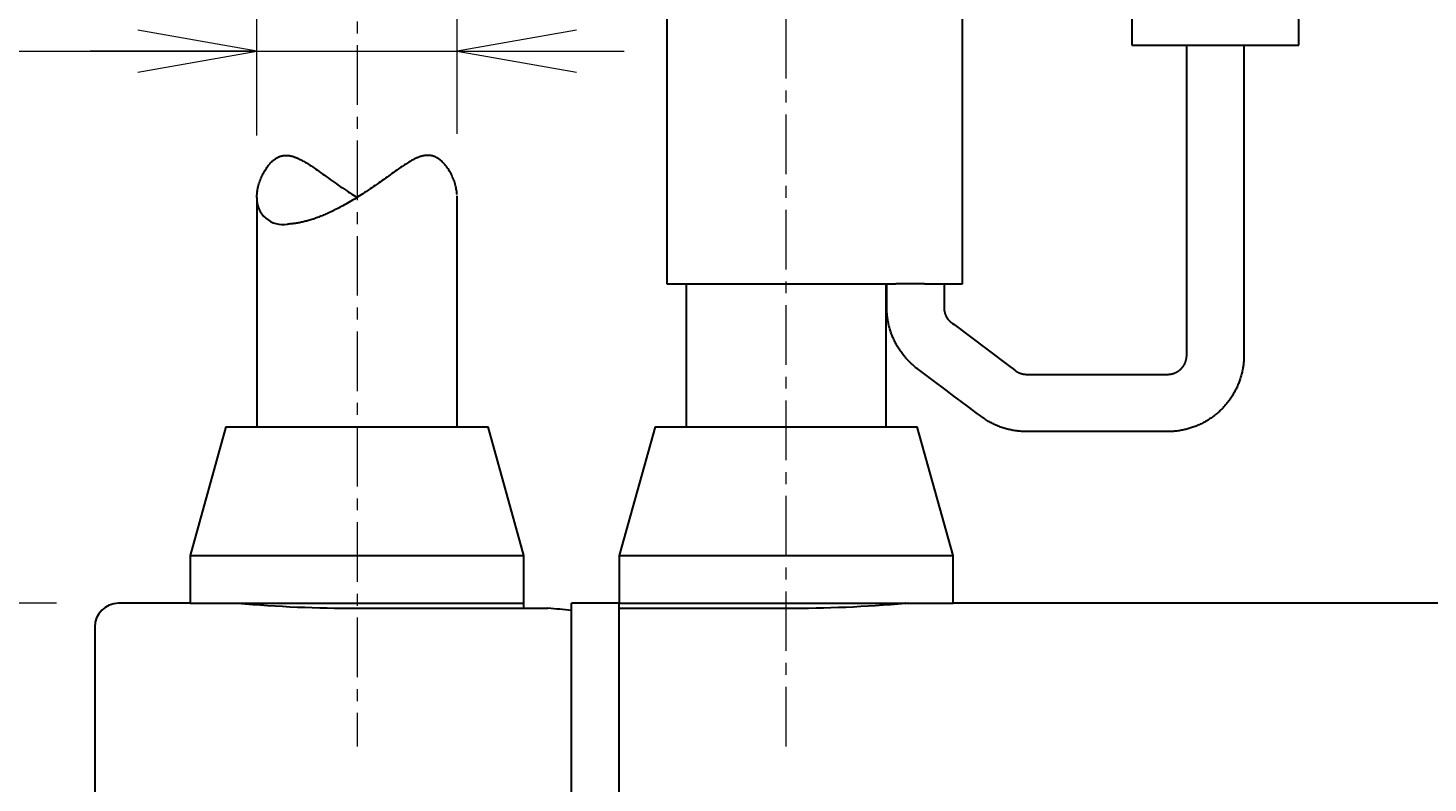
# Model space of a CAD drawing. Header units: millimetres. Extents: x 0 to 422, y 0 to 298.
# Tile 24 of 28: x 133 to 162, y 166 to 182. Entities that reach past the tile are written whole.
import ezdxf

# ---------------------------------------------------------------- set-up
doc = ezdxf.new("R2010")
doc.units = ezdxf.units.MM
doc.linetypes.add('CENTER', pattern=[2, 1.25, -0.25, 0.25, -0.25])
doc.styles.add('ｍｓ ｐゴシック', font='msgothic.ttc')
doc.dimstyles.get("Standard").update_dxf_attribs({"dimtxt": 0.18, "dimasz": 0.18, "dimexe": 0.18, "dimexo": 0.0625, "dimgap": 0.09, "dimtad": 0, "dimtih": 1, "dimtoh": 1, "dimdec": 4, "dimzin": 0, "dimdsep": 46, "dimcen": 0.09, "dimadec": 0, "dimazin": 0, "dimtfac": 1, "dimtdec": 4, "dimtofl": 0, "dimtmove": 0, "dimatfit": 3, "dimfxl": 1, "dimtolj": 1, "dimtzin": 0, "dimarcsym": 0})

# ---------------------------------------------------------------- blocks, each defined once
blk = doc.blocks.new('*D1')
at = {"color": 7, "linetype": 'Continuous', "lineweight": 9, "transparency": 16777216}
for p, q in [((231.3, 184.498), (235.305, 185.552)), ((229.395, 184.809), (276.086, 103.1))]:
    blk.add_line(p, q, dxfattribs=at)
blk.add_lwpolyline([(233.935, 183.918), (234.2, 184.119), (234.404, 184.382), (234.533, 184.689), (234.578, 185.019), (234.536, 185.349), (234.41, 185.657), (234.208, 185.922), (233.945, 186.126), (233.638, 186.255), (233.308, 186.3), (232.978, 186.258), (232.67, 186.132), (232.405, 185.93), (232.201, 185.667), (232.073, 185.36), (232.028, 185.03), (232.07, 184.7), (232.196, 184.392), (232.397, 184.127), (232.66, 183.923), (232.967, 183.795), (233.297, 183.75), (233.627, 183.792)], close=True, dxfattribs=at)
at = {"color": 7, "linetype": 'Continuous', "lineweight": 20, "transparency": 16777216}
for points in [[(233.531, 176.682, 0), (235.154, 174.73, 0), (234.297, 177.119, 0)], [(276.469, 103.318, 0), (274.846, 105.27, 0), (275.703, 102.881, 0)]]:
    blk.add_polyline3d(points, dxfattribs=at)
at = {"color": 7, "linetype": 'Continuous', "lineweight": 9, "transparency": 16777216, "style": 'ｍｓ ｐゴシック', "width": 0.99917}
blk.add_text('80', height=3.2032, rotation=299.7449, dxfattribs=at).set_placement((232.682, 182.077))
blk = doc.blocks.new('*D2')
at = {"color": 7, "linetype": 'Continuous', "lineweight": 9, "transparency": 16777216}
for p, q in [((260.815, 191), (261.887, 195)), ((252.9, 187.489), (252.9, 190.5)), ((257.1, 187.489), (257.1, 190.5)), ((252.9, 189.5), (249.4, 189.5)), ((250.4, 189.5), (269.636, 189.5)), ((257.1, 189.5), (260.6, 189.5))]:
    blk.add_line(p, q, dxfattribs=at)
blk.add_lwpolyline([(262.626, 193), (262.583, 193.33), (262.455, 193.638), (262.253, 193.902), (261.989, 194.104), (261.681, 194.232), (261.351, 194.275), (261.021, 194.232), (260.714, 194.104), (260.45, 193.902), (260.247, 193.638), (260.12, 193.33), (260.076, 193), (260.12, 192.67), (260.247, 192.362), (260.45, 192.098), (260.714, 191.896), (261.021, 191.768), (261.351, 191.725), (261.681, 191.768), (261.989, 191.896), (262.253, 192.098), (262.455, 192.362), (262.583, 192.67)], close=True, dxfattribs=at)
at = {"color": 7, "linetype": 'Continuous', "lineweight": 20, "transparency": 16777216}
for points in [[(250.4, 189.059, 0), (252.9, 189.5, 0), (250.4, 189.941, 0)], [(259.6, 189.941, 0), (257.1, 189.5, 0), (259.6, 189.059, 0)]]:
    blk.add_polyline3d(points, dxfattribs=at)
at = {"color": 7, "linetype": 'Continuous', "lineweight": 9, "transparency": 16777216, "style": 'ｍｓ ｐゴシック', "width": 1.000662}
blk.add_text('4.2', height=3.1999, dxfattribs=at).set_placement((263.594, 191))
blk = doc.blocks.new('*D7')
at = {"color": 7, "linetype": 'Continuous', "lineweight": 9, "transparency": 16777216}
for p, q in [((174.865, 168.5), (217.065, 168.5)), ((216.065, 168.5), (216.065, 165)), ((216.065, 168.5), (216.065, 111.5)), ((214.565, 129.834), (210.565, 130.906)), ((216.065, 111.5), (216.065, 115)), ((174.865, 111.5), (217.065, 111.5))]:
    blk.add_line(p, q, dxfattribs=at)
for points in [[(214.565, 151.305), (213.029, 151.686), (211.446, 151.686), (209.91, 151.305)], [(209.91, 144.796), (211.446, 144.416), (213.029, 144.416), (214.565, 144.796)]]:
    blk.add_lwpolyline(points, dxfattribs=at)
blk.add_lwpolyline([(212.565, 131.645), (212.235, 131.601), (211.927, 131.474), (211.663, 131.271), (211.461, 131.007), (211.333, 130.7), (211.29, 130.37), (211.333, 130.04), (211.461, 129.732), (211.663, 129.468), (211.927, 129.266), (212.235, 129.138), (212.565, 129.095), (212.895, 129.138), (213.202, 129.266), (213.466, 129.468), (213.669, 129.732), (213.796, 130.04), (213.84, 130.37), (213.796, 130.7), (213.669, 131.007), (213.466, 131.271), (213.202, 131.474), (212.895, 131.601)], close=True, dxfattribs=at)
at = {"color": 7, "linetype": 'Continuous', "lineweight": 20, "transparency": 16777216}
for points in [[(216.506, 166, 0), (216.065, 168.5, 0), (215.624, 166, 0)], [(215.624, 114, 0), (216.065, 111.5, 0), (216.506, 114, 0)]]:
    blk.add_polyline3d(points, dxfattribs=at)
at = {"color": 7, "linetype": 'Continuous', "lineweight": 9, "transparency": 16777216, "style": 'ｍｓ ｐゴシック'}
for s, height, width, p in [('0.03', 1.6016, 0.999541, (214.565, 147.042)), ('0', 1.601, 0.99968, (211.91, 147.06)), ('−', 1.598, 1.000906, (214.563, 145.096)), ('h7', 3.2019, 0.999712, (214.565, 137.991)), ('57', 3.2031, 0.999628, (214.566, 132.548))]:
    blk.add_text(s, height=height, rotation=90, dxfattribs=dict(at, width=width)).set_placement(p)
blk = doc.blocks.new('*D12')
at = {"color": 7, "linetype": 'Continuous', "lineweight": 9, "transparency": 16777216}
for p, q in [((174.565, 158.3), (174.565, 172.25)), ((179.565, 158.05), (179.565, 172.25)), ((174.565, 171.25), (171.065, 171.25)), ((172.065, 171.25), (184.872, 171.25)), ((179.565, 171.25), (183.065, 171.25))]:
    blk.add_line(p, q, dxfattribs=at)
at = {"color": 7, "linetype": 'Continuous', "lineweight": 20, "transparency": 16777216}
for points in [[(172.065, 170.809, 0), (174.565, 171.25, 0), (172.065, 171.691, 0)], [(182.065, 171.691, 0), (179.565, 171.25, 0), (182.065, 170.809, 0)]]:
    blk.add_polyline3d(points, dxfattribs=at)
at = {"color": 7, "linetype": 'Continuous', "lineweight": 9, "transparency": 16777216, "style": 'ｍｓ ｐゴシック', "width": 0.99997}
blk.add_text('5', height=3.203, dxfattribs=at).set_placement((182.138, 172.749))
blk = doc.blocks.new('*D15')
at = {"color": 7, "linetype": 'Continuous', "lineweight": 9, "transparency": 16777216}
for p, q in [((133.265, 170), (107.315, 170)), ((108.315, 170), (108.315, 166.5)), ((108.315, 170), (108.315, 110)), ((106.815, 136.679), (102.815, 137.751)), ((108.315, 110), (108.315, 113.5)), ((133.265, 110), (107.315, 110))]:
    blk.add_line(p, q, dxfattribs=at)
blk.add_lwpolyline([(104.815, 138.49), (104.485, 138.447), (104.177, 138.319), (103.913, 138.117), (103.711, 137.853), (103.583, 137.545), (103.54, 137.215), (103.583, 136.885), (103.711, 136.578), (103.913, 136.314), (104.177, 136.111), (104.485, 135.984), (104.815, 135.94), (105.145, 135.984), (105.452, 136.111), (105.716, 136.314), (105.919, 136.578), (106.046, 136.885), (106.09, 137.215), (106.046, 137.545), (105.919, 137.853), (105.716, 138.117), (105.452, 138.319), (105.145, 138.447)], close=True, dxfattribs=at)
at = {"color": 7, "linetype": 'Continuous', "lineweight": 20, "transparency": 16777216}
for points in [[(108.756, 167.5, 0), (108.315, 170, 0), (107.874, 167.5, 0)], [(107.874, 112.5, 0), (108.315, 110, 0), (108.756, 112.5, 0)]]:
    blk.add_polyline3d(points, dxfattribs=at)
at = {"color": 7, "linetype": 'Continuous', "lineweight": 9, "transparency": 16777216, "style": 'ｍｓ ｐゴシック', "width": 0.999652}
blk.add_text('60', height=3.2032, rotation=90, dxfattribs=at).set_placement((106.816, 139.447))
blk = doc.blocks.new('*D16')
at = {"color": 7, "linetype": 'Continuous', "lineweight": 9, "transparency": 16777216}
for p, q in [((126.144, 183.079), (127.216, 187.079)), ((137.465, 179.81), (137.465, 182.579)), ((141.665, 179.844), (141.665, 182.579)), ((124.929, 181.579), (144.165, 181.579)), ((137.465, 181.579), (133.965, 181.579)), ((141.665, 181.579), (145.165, 181.579))]:
    blk.add_line(p, q, dxfattribs=at)
blk.add_lwpolyline([(127.955, 185.079), (127.912, 185.409), (127.784, 185.717), (127.582, 185.981), (127.318, 186.183), (127.01, 186.311), (126.68, 186.354), (126.35, 186.311), (126.043, 186.183), (125.779, 185.981), (125.576, 185.717), (125.449, 185.409), (125.405, 185.079), (125.449, 184.749), (125.576, 184.442), (125.779, 184.178), (126.043, 183.975), (126.35, 183.848), (126.68, 183.804), (127.01, 183.848), (127.318, 183.975), (127.582, 184.178), (127.784, 184.442), (127.912, 184.749)], close=True, dxfattribs=at)
at = {"color": 7, "linetype": 'Continuous', "lineweight": 20, "transparency": 16777216}
for points in [[(134.965, 181.138, 0), (137.465, 181.579, 0), (134.965, 182.02, 0)], [(144.165, 182.02, 0), (141.665, 181.579, 0), (144.165, 181.138, 0)]]:
    blk.add_polyline3d(points, dxfattribs=at)
at = {"color": 7, "linetype": 'Continuous', "lineweight": 9, "transparency": 16777216, "style": 'ｍｓ ｐゴシック', "width": 1.000662}
blk.add_text('4.2', height=3.1999, dxfattribs=at).set_placement((128.923, 183.079))

msp = doc.modelspace()

# ---------------------------------------------------------------- linework, layer by layer
at = {"color": 1, "linetype": 'CENTER', "lineweight": 9, "true_color": 0xff0000}
for p, q in [((139.56471, 241.7), (139.56471, 167)), ((148.56471, 167), (148.56471, 200.75913))]:
    msp.add_line(p, q, dxfattribs=at)
at = {"color": 7, "linetype": 'Continuous', "lineweight": 30}
for p, q in [((146.06471, 201.7), (146.06471, 176.7)), ((155.81471, 190.7), (155.81471, 181.7)), ((159.31471, 181.7), (159.31471, 190.7)), ((152.26471, 176.7), (152.26471, 186.2)), ((155.81471, 181.7), (159.31471, 181.7)), ((141.66471, 173.7), (141.66471, 178.54421)), ((137.46471, 178.50961), (137.46471, 173.7)), ((146.06471, 176.7), (150.8637, 176.7)), ((146.46471, 176.7), (146.46471, 176.66677)), ((146.46471, 176.66677), (146.46471, 173.74359)), ((150.66471, 176.69887), (150.66471, 176.7)), ((150.66471, 173.70112), (150.66471, 176.69887)), ((151.13958, 176.7), (150.8637, 176.7)), ((151.46471, 176.7), (151.13958, 176.7)), ((151.46471, 176.7), (152.26471, 176.7)), ((136.81471, 173.7), (136.06471, 171)), ((136.81471, 173.7), (142.31471, 173.7)), ((143.06471, 171), (142.31471, 173.7)), ((145.81471, 173.7), (145.06471, 171)), ((145.81471, 173.7), (151.31471, 173.7)), ((146.46471, 173.74359), (146.46471, 173.71194)), ((150.66471, 173.7), (150.66471, 173.70112)), ((152.06471, 171), (151.31471, 173.7)), ((136.06471, 171), (143.06471, 171)), ((136.06471, 171), (136.06471, 170)), ((143.06471, 170), (143.06471, 171)), ((145.06471, 171), (145.06471, 170)), ((145.06471, 171), (152.06471, 171)), ((152.06471, 170), (152.06471, 171)), ((136.06471, 170), (134.56471, 170)), ((136.06471, 170), (142.01419, 170)), ((142.01419, 170), (143.06471, 170)), ((143.06471, 169.89565), (143.06471, 170)), ((144.06471, 169.84962), (144.06471, 170)), ((145.06471, 170), (144.06471, 170)), ((145.06471, 170), (146.11522, 170)), ((145.06471, 169.89565), (145.06471, 170)), ((146.11522, 170), (152.06471, 170)), ((166.56471, 170), (152.06471, 170)), ((139.56471, 169.89565), (143.06471, 169.89565)), ((143.06471, 169.89565), (143.56471, 169.89565)), ((144.06471, 110), (144.06471, 169.84962)), ((144.06471, 110), (144.06471, 169.84962)), ((145.06471, 110), (145.06471, 169.89565)), ((145.06471, 169.89565), (148.56471, 169.89565)), ((145.06471, 110), (145.06471, 169.89565)), ((134.06471, 169.5), (134.06471, 110.5))]:
    msp.add_line(p, q, dxfattribs=at)
for points in [[(158.16471, 181.7), (158.16471, 180.754), (158.16471, 178.54806), (158.16471, 176.62498), (158.16471, 175.79135), (158.16471, 175.39503), (158.16469, 175.19362), (158.16438, 175.17166), (158.1637, 175.14788), (158.16267, 175.123), (158.16128, 175.09767), (158.15955, 175.07253), (158.15748, 175.04819), (158.15508, 175.0248), (158.15242, 175.00209), (158.14945, 174.97957), (158.14618, 174.95726), (158.14263, 174.93514), (158.13872, 174.91283), (158.13453, 174.89073), (158.13006, 174.86886), (158.12532, 174.8472), (158.12032, 174.82576), (158.11441, 174.802), (158.10819, 174.77853), (158.10167, 174.75535), (158.09486, 174.73246), (158.08765, 174.70946), (158.08015, 174.68677), (158.07239, 174.66439), (158.06434, 174.64225), (158.056, 174.6203), (158.04736, 174.59856), (158.03844, 174.57701), (158.02923, 174.55568), (158.01975, 174.53456), (158.01, 174.51365), (157.99936, 174.49171), (157.98844, 174.47002), (157.97723, 174.44858), (157.96574, 174.4274), (157.95398, 174.40646), (157.94196, 174.38579), (157.92903, 174.36431), (157.91581, 174.34312), (157.90233, 174.32223), (157.88858, 174.30163), (157.87458, 174.28132), (157.86032, 174.26132), (157.84582, 174.24161), (157.83108, 174.22221), (157.8143, 174.20084), (157.79724, 174.17985), (157.77991, 174.15925), (157.76232, 174.13903), (157.74415, 174.11885), (157.72572, 174.09908), (157.70705, 174.07972), (157.68815, 174.06076), (157.66902, 174.04222), (157.64964, 174.02404), (157.63006, 174.00629), (157.61029, 173.98894), (157.59033, 173.97201), (157.5702, 173.95549), (157.54991, 173.93938), (157.52947, 173.92368), (157.50929, 173.90868), (157.48883, 173.89396), (157.46752, 173.87915), (157.4453, 173.86423), (157.42857, 173.85335), (157.41134, 173.84245), (157.3936, 173.83154), (157.37536, 173.82065), (157.35661, 173.80979), (157.33734, 173.79898), (157.31755, 173.78824), (157.29557, 173.77673), (157.27297, 173.76533), (157.24975, 173.75409), (157.22588, 173.74301), (157.20514, 173.73377), (157.18393, 173.72468), (157.16226, 173.71577), (157.14012, 173.70705), (157.11753, 173.69854), (157.09447, 173.69025), (157.07434, 173.68334), (157.05386, 173.67661), (157.03305, 173.67009), (157.01191, 173.66377), (156.99042, 173.65768), (156.9686, 173.65182), (156.94645, 173.64621), (156.92442, 173.64096), (156.90207, 173.63597), (156.87941, 173.63126), (156.85644, 173.62682), (156.83273, 173.62261), (156.80871, 173.61872), (156.78437, 173.61515), (156.75972, 173.61193), (156.73477, 173.60906), (156.71147, 173.60676), (156.68709, 173.60477), (156.66198, 173.60312), (156.63673, 173.6018), (156.612, 173.60084), (156.58847, 173.60024), (156.51848, 173.6), (156.46065, 173.6), (156.15554, 173.6), (154.95148, 173.6), (153.94181, 173.6), (153.64913, 173.59999), (153.63027, 173.6), (153.60831, 173.6), (153.58208, 173.60027), (153.55247, 173.60109), (153.52601, 173.60221), (153.49946, 173.60372), (153.47387, 173.60563), (153.44877, 173.60795), (153.42367, 173.61066), (153.3986, 173.61377), (153.37355, 173.61728), (153.34854, 173.62118), (153.32357, 173.62549), (153.29864, 173.6302), (153.27376, 173.63531), (153.24894, 173.64082), (153.22531, 173.64645), (153.20174, 173.65245), (153.17825, 173.65881), (153.15483, 173.66553), (153.1315, 173.67261), (153.10825, 173.68006), (153.0851, 173.68787), (153.06205, 173.69604), (153.03651, 173.70556), (153.01111, 173.71552), (152.98586, 173.72593), (152.96077, 173.73677), (152.93584, 173.74806), (152.91108, 173.75978), (152.89042, 173.76996), (152.8699, 173.78044), (152.84951, 173.79123), (152.82926, 173.80232), (152.8088, 173.81392), (152.78849, 173.82583), (152.76834, 173.83805), (152.74831, 173.85061), (152.72773, 173.86401), (152.54578, 173.99669), (152.39263, 174.11155), (152.23781, 174.22767), (152.08131, 174.34505), (151.91937, 174.4665), (151.61616, 174.69391), (151.42617, 174.8364), (151.31306, 174.92124), (151.29758, 174.93307), (151.2804, 174.94654), (151.26254, 174.96089), (151.24508, 174.97531), (151.22847, 174.98947), (151.21201, 175.00389), (151.19423, 175.01993), (151.17661, 175.0363), (151.15918, 175.053), (151.14193, 175.07004), (151.12488, 175.08739), (151.10802, 175.10508), (151.09137, 175.12309), (151.07627, 175.13993), (151.06135, 175.15704), (151.04662, 175.17443), (151.03209, 175.19208), (151.01776, 175.21002), (151.00279, 175.22933), (150.98806, 175.24894), (150.97358, 175.26886), (150.95935, 175.28907), (150.94538, 175.30957), (150.93169, 175.33037), (150.91826, 175.35146), (150.90513, 175.37283), (150.89228, 175.39448), (150.87972, 175.41641), (150.86748, 175.43862), (150.85554, 175.4611), (150.84445, 175.48281), (150.83365, 175.50476), (150.82316, 175.52695), (150.81297, 175.54937), (150.80311, 175.57201), (150.79356, 175.59488), (150.78434, 175.61797), (150.77544, 175.64128), (150.76726, 175.66375), (150.75939, 175.68642), (150.75183, 175.70927), (150.7446, 175.7323), (150.73757, 175.75592), (150.73089, 175.77972), (150.72456, 175.80369), (150.71859, 175.82783), (150.71298, 175.85213), (150.70773, 175.87658), (150.70286, 175.90119), (150.69835, 175.92594), (150.69423, 175.95083), (150.69048, 175.97586), (150.68742, 175.99872), (150.68467, 176.02169), (150.68225, 176.04476), (150.68017, 176.06793), (150.67841, 176.09119), (150.67699, 176.11463), (150.67591, 176.13924), (150.6747, 176.26826), (150.67471, 176.37397), (150.67471, 176.48337), (150.67471, 176.59479), (150.67471, 176.7)], [(151.87471, 176.7), (151.87471, 176.32415), (151.8747, 176.20633), (151.87471, 176.20055), (151.87472, 176.19567), (151.87475, 176.19178), (151.8748, 176.18864), (151.87488, 176.18602), (151.87507, 176.18196), (151.87534, 176.17749), (151.87567, 176.17221), (151.87607, 176.16693), (151.87655, 176.16167), (151.87724, 176.15501), (151.87805, 176.14837), (151.87897, 176.14177), (151.87999, 176.13521), (151.88111, 176.12869), (151.88217, 176.12308), (151.88331, 176.1175), (151.88452, 176.11195), (151.8858, 176.10643), (151.88719, 176.10085), (151.88865, 176.0953), (151.89019, 176.08978), (151.8918, 176.0843), (151.89349, 176.07886), (151.89525, 176.07346), (151.89708, 176.0681), (151.89898, 176.06278), (151.90095, 176.0575), (151.90299, 176.05226), (151.90523, 176.04676), (151.90754, 176.0413), (151.90992, 176.03589), (151.91238, 176.03054), (151.9149, 176.02523), (151.9175, 176.01998), (151.92031, 176.01452), (151.92319, 176.00912), (151.92615, 176.00377), (151.92917, 175.99849), (151.93227, 175.99328), (151.93543, 175.98813), (151.93866, 175.98304), (151.94195, 175.97802), (151.94572, 175.97248), (151.94956, 175.96702), (151.95348, 175.96165), (151.95747, 175.95636), (151.9616, 175.95107), (151.96581, 175.94587), (151.97008, 175.94076), (151.97443, 175.93574), (151.97884, 175.93081), (151.98332, 175.92597), (151.98786, 175.92122), (151.99246, 175.91656), (151.99711, 175.912), (152.00183, 175.90753), (152.00659, 175.90316), (152.01141, 175.89888), (152.01522, 175.89559), (152.01882, 175.89253), (152.02179, 175.89003), (152.02488, 175.88753), (152.0289, 175.88439), (152.05266, 175.86653), (152.08521, 175.84212), (152.77426, 175.32533), (153.25429, 174.96531), (153.32396, 174.91306), (153.37596, 174.87413), (153.37895, 174.87197), (153.38153, 174.87016), (153.38383, 174.86859), (153.38596, 174.86718), (153.38805, 174.86583), (153.39023, 174.86445), (153.39466, 174.86167), (153.39965, 174.85857), (153.40471, 174.85554), (153.40983, 174.85256), (153.41501, 174.84966), (153.42025, 174.84682), (153.42605, 174.8438), (153.43192, 174.84086), (153.43786, 174.83801), (153.44387, 174.83524), (153.44995, 174.83257), (153.4561, 174.82998), (153.46232, 174.82749), (153.46764, 174.82545), (153.473, 174.82348), (153.47841, 174.82159), (153.48387, 174.81976), (153.48937, 174.81801), (153.49525, 174.81623), (153.50118, 174.81454), (153.50716, 174.81293), (153.51318, 174.81141), (153.51925, 174.80998), (153.52535, 174.80864), (153.5315, 174.80739), (153.53769, 174.80623), (153.54392, 174.80517), (153.55018, 174.80421), (153.55648, 174.80334), (153.56282, 174.80256), (153.56995, 174.80182), (153.57709, 174.8012), (153.58311, 174.8007), (153.5854, 174.80053), (153.58772, 174.80039), (153.5902, 174.80027), (153.59297, 174.80017), (153.5971, 174.80007), (153.60217, 174.80002), (153.60842, 174.8), (153.61594, 174.8), (153.67434, 174.8), (154.6841, 174.8), (155.646, 174.8), (156.15883, 174.8), (156.43737, 174.8), (156.48939, 174.8), (156.54375, 174.8), (156.57929, 174.80014), (156.58496, 174.80032), (156.58967, 174.80059), (156.59395, 174.80094), (156.59834, 174.80136), (156.60335, 174.80187), (156.60896, 174.80246), (156.61507, 174.80318), (156.62116, 174.804), (156.62722, 174.80492), (156.63327, 174.80592), (156.63929, 174.80702), (156.64529, 174.8082), (156.65126, 174.80948), (156.65719, 174.81084), (156.6631, 174.81229), (156.66898, 174.81383), (156.67482, 174.81546), (156.68064, 174.81717), (156.68641, 174.81897), (156.69216, 174.82085), (156.69775, 174.82278), (156.70331, 174.82478), (156.70883, 174.82687), (156.71431, 174.82903), (156.71986, 174.83132), (156.72535, 174.83368), (156.73081, 174.83612), (156.73622, 174.83864), (156.7416, 174.84125), (156.74783, 174.84439), (156.75401, 174.84764), (156.76012, 174.851), (156.76618, 174.85447), (156.77217, 174.85803), (156.77811, 174.8617), (156.78304, 174.86487), (156.78792, 174.8681), (156.79275, 174.8714), (156.79754, 174.87478), (156.80236, 174.87828), (156.80713, 174.88186), (156.81184, 174.8855), (156.8165, 174.88921), (156.82111, 174.893), (156.82566, 174.89686), (156.83016, 174.90078), (156.83459, 174.90478), (156.83897, 174.90883), (156.84329, 174.91296), (156.84754, 174.91715), (156.85172, 174.9214), (156.85577, 174.92562), (156.85974, 174.92991), (156.86366, 174.93425), (156.86751, 174.93865), (156.87136, 174.94318), (156.87514, 174.94777), (156.87886, 174.95242), (156.8825, 174.95712), (156.88607, 174.96187), (156.89016, 174.96749), (156.89415, 174.97318), (156.89805, 174.97894), (156.90184, 174.98477), (156.90553, 174.99066), (156.90911, 174.99661), (156.91205, 175.00165), (156.9149, 175.00674), (156.91769, 175.01187), (156.9204, 175.01704), (156.92308, 175.02234), (156.92568, 175.02768), (156.9282, 175.03306), (156.93064, 175.03848), (156.933, 175.04393), (156.93566, 175.05035), (156.9382, 175.05681), (156.94063, 175.06332), (156.94294, 175.06986), (156.94514, 175.07645), (156.94723, 175.08307), (156.94889, 175.08865), (156.95047, 175.09426), (156.95197, 175.09989), (156.95339, 175.10554), (156.95475, 175.11131), (156.95602, 175.1171), (156.95721, 175.12291), (156.95831, 175.12873), (156.95932, 175.13457), (156.96029, 175.14073), (156.96116, 175.1469), (156.96194, 175.15308), (156.96263, 175.15927), (156.96321, 175.1651), (156.96356, 175.16861), (156.96387, 175.1719), (156.96413, 175.17521), (156.96434, 175.17879), (156.96448, 175.18221), (156.96459, 175.18613), (156.96466, 175.19072), (156.9647, 175.19611), (156.96471, 175.20245), (156.96471, 175.20984), (156.96471, 175.27071), (156.96471, 175.74225), (156.96471, 177.23648), (156.96471, 178.93989), (156.96471, 181.08494), (156.96471, 181.7)], [(137.46471, 178.50959), (137.46472, 178.51501), (137.46519, 178.53796), (137.46623, 178.56001), (137.46784, 178.58224), (137.47, 178.60462), (137.47273, 178.62716), (137.47601, 178.64983), (137.48088, 178.67833), (137.48659, 178.707), (137.49316, 178.73582), (137.50056, 178.76475), (137.50879, 178.79376), (137.51785, 178.82284), (137.52775, 178.85195), (137.53847, 178.88106), (137.54895, 178.90752), (137.56013, 178.93392), (137.572, 178.96025), (137.58457, 178.98645), (137.59707, 179.011), (137.61021, 179.0354), (137.62399, 179.05959), (137.63843, 179.08355), (137.65047, 179.10252), (137.66295, 179.12129), (137.67588, 179.13984), (137.68926, 179.15812), (137.70311, 179.17612), (137.71502, 179.19088), (137.72728, 179.20541), (137.73988, 179.21966), (137.75284, 179.23362), (137.76616, 179.24726), (137.77985, 179.26053), (137.79084, 179.27067), (137.80208, 179.28056), (137.81355, 179.29018), (137.82527, 179.2995), (137.83417, 179.30626), (137.84322, 179.31283), (137.85241, 179.31922), (137.86174, 179.3254), (137.87122, 179.33138), (137.88084, 179.33714), (137.89062, 179.34267), (137.90055, 179.34797), (137.91062, 179.35301), (137.92084, 179.3578), (137.92948, 179.36158), (137.93822, 179.36517), (137.94707, 179.36856), (137.95601, 179.37175), (137.96506, 179.37472), (137.9742, 179.37748), (137.98179, 179.37958), (137.98945, 179.38153), (137.99717, 179.38332), (138.00496, 179.38495), (138.01281, 179.38643), (138.02071, 179.38774), (138.02959, 179.389), (138.03855, 179.39006), (138.04758, 179.39091), (138.05667, 179.39155), (138.06582, 179.39198), (138.07504, 179.3922), (138.08432, 179.3922), (138.09366, 179.39199), (138.10305, 179.39157), (138.11249, 179.39093), (138.12197, 179.39008), (138.1315, 179.38903), (138.14108, 179.38777), (138.15069, 179.3863), (138.16034, 179.38464), (138.17075, 179.38262), (138.18121, 179.38038), (138.19169, 179.37792), (138.20221, 179.37524), (138.21275, 179.37235), (138.22331, 179.36926), (138.23534, 179.3655), (138.24739, 179.36149), (138.25947, 179.35724), (138.27156, 179.35275), (138.28367, 179.34804), (138.29578, 179.34312), (138.30791, 179.33798), (138.32006, 179.33265), (138.33221, 179.32713), (138.34436, 179.32142), (138.35956, 179.31404), (138.37477, 179.3064), (138.38999, 179.29852), (138.40521, 179.2904), (138.42485, 179.27962), (138.44449, 179.26849), (138.46415, 179.25706), (138.48382, 179.24533), (138.50349, 179.23334), (138.52773, 179.21823), (138.552, 179.20278), (138.57629, 179.18703), (138.6006, 179.17099), (138.62495, 179.15471), (138.64933, 179.13819), (138.67375, 179.12147), (138.69821, 179.10457), (138.73479, 179.07904), (138.77151, 179.0532), (138.80835, 179.02709), (138.84533, 179.00076), (138.88244, 178.97425), (138.9197, 178.94762), (138.96115, 178.91801), (139.00282, 178.8883), (139.0447, 178.85855), (139.08679, 178.82879), (139.12909, 178.79907), (139.17163, 178.7694), (139.2144, 178.73981), (139.2574, 178.71034), (139.30062, 178.68101), (139.34406, 178.65187), (139.38045, 178.62772), (139.417, 178.60373), (139.4537, 178.5799), (139.49056, 178.55626), (139.52757, 178.53281), (139.56471, 178.50959)], [(141.66255, 178.56965), (141.66083, 178.59061), (141.65835, 178.6139), (141.65527, 178.63735), (141.6516, 178.66094), (141.64734, 178.68466), (141.6425, 178.70849), (141.63707, 178.73241), (141.6303, 178.75934), (141.6228, 178.78636), (141.61458, 178.81345), (141.60563, 178.84056), (141.59597, 178.86768), (141.58559, 178.89479), (141.57448, 178.92186), (141.56264, 178.94885), (141.55007, 178.97574), (141.53676, 179.00248), (141.52509, 179.02463), (141.5129, 179.04665), (141.50016, 179.06848), (141.48688, 179.09011), (141.47305, 179.11149), (141.45865, 179.1326), (141.44721, 179.14859), (141.43542, 179.16437), (141.42328, 179.17993), (141.41077, 179.19523), (141.3987, 179.20935), (141.38629, 179.22321), (141.37354, 179.23678), (141.36044, 179.25004), (141.3497, 179.2604), (141.33872, 179.27053), (141.32751, 179.28041), (141.31606, 179.29002), (141.30436, 179.29933), (141.29441, 179.30687), (141.28428, 179.31418), (141.27398, 179.32125), (141.26349, 179.32807), (141.25282, 179.33463), (141.24198, 179.3409), (141.23383, 179.34535), (141.22559, 179.34964), (141.21724, 179.35376), (141.20879, 179.35769), (141.20025, 179.36145), (141.19215, 179.36479), (141.18397, 179.36796), (141.1757, 179.37095), (141.16734, 179.37377), (141.1589, 179.3764), (141.15037, 179.37884), (141.14176, 179.38109), (141.13306, 179.38314), (141.12428, 179.38499), (141.11542, 179.38663), (141.10649, 179.38807), (141.09747, 179.3893), (141.08839, 179.39032), (141.07923, 179.39112), (141.07001, 179.3917), (141.06175, 179.39204), (141.05345, 179.39221), (141.0451, 179.3922), (141.0367, 179.39202), (141.02826, 179.39167), (141.01977, 179.39114), (141.01018, 179.39035), (141.00055, 179.38934), (140.99086, 179.38812), (140.98114, 179.38669), (140.97138, 179.38505), (140.96159, 179.38321), (140.95176, 179.38117), (140.9419, 179.37892), (140.93201, 179.37649), (140.92211, 179.37387), (140.91218, 179.37106), (140.90223, 179.36807), (140.89226, 179.36491), (140.88227, 179.36157), (140.87227, 179.35807), (140.85895, 179.35316), (140.8456, 179.34798), (140.83223, 179.34253), (140.81885, 179.33684), (140.80546, 179.3309), (140.78929, 179.32343), (140.77312, 179.31565), (140.75693, 179.30757), (140.74074, 179.29921), (140.72455, 179.29059), (140.70834, 179.28172), (140.69214, 179.27262), (140.67592, 179.2633), (140.6543, 179.25055), (140.63266, 179.23747), (140.61101, 179.22409), (140.58574, 179.20812), (140.56043, 179.1918), (140.53509, 179.17517), (140.50971, 179.15825), (140.4843, 179.14107), (140.45885, 179.12366), (140.43336, 179.10606), (140.39953, 179.08248), (140.3656, 179.05863), (140.33156, 179.03454), (140.29741, 179.01025), (140.26315, 178.9858), (140.22876, 178.96124), (140.19423, 178.93656), (140.15957, 178.91181), (140.12477, 178.887), (140.08982, 178.86217), (140.05472, 178.83733), (140.01947, 178.8125), (139.98405, 178.7877), (139.94849, 178.76294), (139.91276, 178.73826), (139.8754, 178.71265), (139.83786, 178.68714), (139.80015, 178.66176), (139.76227, 178.63652), (139.72422, 178.61145), (139.68861, 178.58824), (139.65285, 178.5652), (139.61694, 178.54234), (139.5809, 178.51968), (139.54474, 178.49723), (139.50843, 178.475), (139.47199, 178.453), (139.43542, 178.43125), (139.39874, 178.40977), (139.36196, 178.38857), (139.33122, 178.37113), (139.30041, 178.35389), (139.26953, 178.33688), (139.23859, 178.3201), (139.20761, 178.30356), (139.17658, 178.28727), (139.14496, 178.27097), (139.11331, 178.25494), (139.08162, 178.23919), (139.04992, 178.22375), (139.01975, 178.20935), (138.98957, 178.19523), (138.95939, 178.18141), (138.92922, 178.1679), (138.9051, 178.15731), (138.88099, 178.14694), (138.8569, 178.13677), (138.83284, 178.12682), (138.8088, 178.1171), (138.78481, 178.1076), (138.76084, 178.09833), (138.73692, 178.08929), (138.71306, 178.0805), (138.68925, 178.07195), (138.66563, 178.0637), (138.64207, 178.0557), (138.61859, 178.04796), (138.59518, 178.04048), (138.57187, 178.03327), (138.55007, 178.02675), (138.52834, 178.02047), (138.50671, 178.01443), (138.48518, 178.00865), (138.46376, 178.00312), (138.44244, 177.99785), (138.42124, 177.99283), (138.40016, 177.98808), (138.37921, 177.9836), (138.35839, 177.97939), (138.33771, 177.97545), (138.31718, 177.97179), (138.2968, 177.9684), (138.27657, 177.9653), (138.25652, 177.96247), (138.23682, 177.95996), (138.2173, 177.95772), (138.19795, 177.95576), (138.17878, 177.95409), (138.15981, 177.9527), (138.14103, 177.9516), (138.12394, 177.95084), (138.10701, 177.95032)], [(151.06471, 170), (151.0646, 169.99999), (151.06389, 169.99993), (151.06267, 169.99983)]]:
    msp.add_lwpolyline(points, dxfattribs=at)
for centre, radius, start, end in [((138.00707, 178.48402), 0.54297, 177.300405, 280.606054), ((134.56471, 169.5), 0.5, 90, 180), ((139.56807, 199.97627), 30.08062, 265.226217, 269.993591), ((148.5612, 199.9797), 30.08405, 270.00668, 274.773372), ((141.06471, 140), 30, 84.26083, 85.219808)]:
    msp.add_arc(centre, radius, start, end, dxfattribs=at)

# ---------------------------------------------------------------- dimensions: what is measured, and where the dimension line sits
for picture in ['*D2', '*D16', '*D12', '*D15', '*D7']:
    dim = msp.add_linear_dim(base=(0, 0), p1=(0, 0), p2=(0, 0), dimstyle='Standard')
    dim.commit()
    dim.dimension.update_dxf_attribs({"geometry": picture, "text_midpoint": (0, 0)})
dim = msp.add_diameter_dim_2p(p1=(0, 0), p2=(0, 0), dimstyle='Standard')
dim.commit()
dim.dimension.update_dxf_attribs({"geometry": '*D1', "text_midpoint": (0, 0)})

doc.saveas('drawing.dxf')
